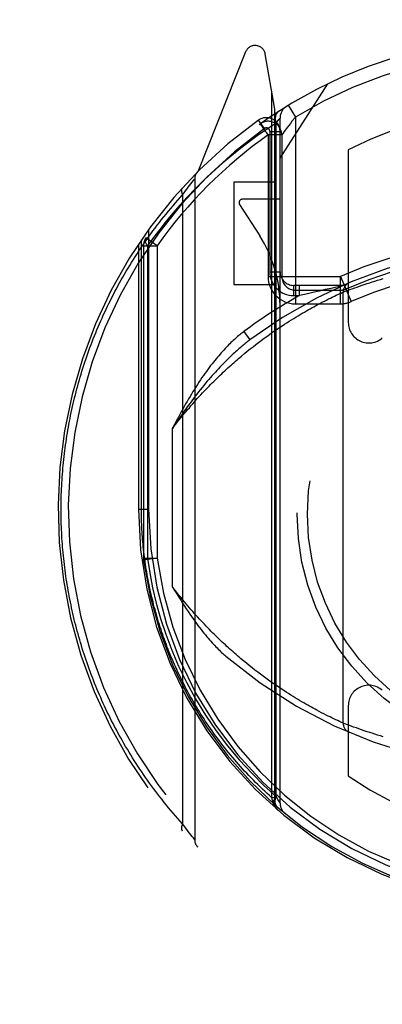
# Model space of a CAD drawing. Header units: inches. Extents: x 0 to 200, y 0 to 130.
# Tile 48 of 91: x 57.907 to 58.438, y 87.817 to 89.258. Entities that reach past the tile are written whole.
import ezdxf

# ---------------------------------------------------------------- set-up
doc = ezdxf.new("R2010")
doc.units = ezdxf.units.IN
doc.header["$LTSCALE"] = 11.011777
doc.header["$MEASUREMENT"] = 0
doc.linetypes.add('HIDDEN', pattern=[0.2, 0.1, -0.1])
doc.layers.get('0').update_dxf_attribs({"linetype": 'CONTINUOUS'})
doc.layers.add('DEFAULT_2', color=8, linetype='HIDDEN')
doc.layers.add('DIMENSIONS', color=7, linetype='CONTINUOUS')
doc.styles.get("Standard").update_dxf_attribs({"font": 'arial.ttf'})
doc.dimstyles.new('DIMSTYLE_1', dxfattribs={"dimtxt": 0.883298, "dimasz": 1.17773, "dimexe": 0.09, "dimexo": 0.07, "dimgap": 0.0375, "dimtad": 0, "dimtih": 1, "dimtoh": 1, "dimzin": 4, "dimdsep": 46, "dimtxsty": 'Standard', "dimblk": '_FILLED', "dimblk1": '_FILLED', "dimblk2": '_FILLED', "dimcen": 0.09, "dimazin": 1, "dimtfac": 1, "dimtofl": 0, "dimtmove": 0, "dimatfit": 3, "dimldrblk": '_FILLED', "dimfxl": 0, "dimtolj": 1, "dimtzin": 4, "dimarcsym": 0})

# ---------------------------------------------------------------- blocks, each defined once
blk = doc.blocks.new('_FILLED')
at = {"color": 0, "linetype": 'ByBlock'}
blk.add_solid([(0, 0), (-1, 0.2), (-1, -0.2)], dxfattribs=at)
blk = doc.blocks.new('*D13')
at = {"layer": 'DIMENSIONS', "color": 2, "linetype": 'Continuous'}
for p, q in [((57.8507, 72.5863), (55.5903, 72.5863)), ((61.4757, 72.5863), (63.8312, 72.5863))]:
    blk.add_line(p, q, dxfattribs=at)
at = {"layer": 'DIMENSIONS', "color": 2, "linetype": 'Continuous', "xscale": 1.1777301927, "yscale": 1.1777301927, "zscale": 1.1777301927}
blk.add_blockref('_FILLED', (57.8507, 72.5863), dxfattribs=at)
at = {"layer": 'DIMENSIONS', "color": 2, "linetype": 'Continuous', "xscale": 1.1777301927, "yscale": 1.1777301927, "zscale": 1.1777301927, "rotation": 180}
blk.add_blockref('_FILLED', (61.4757, 72.5863), dxfattribs=at)
at = {"layer": 'DIMENSIONS', "color": 2, "linetype": 'Continuous', "insert": (55.1486, 73.0279), "char_height": 0.8833, "width": 2.400337, "attachment_point": 3, "line_spacing_factor": 0.9}
blk.add_mtext('3.63', dxfattribs=at)

msp = doc.modelspace()

# ---------------------------------------------------------------- linework, layer by layer
at = {"layer": 'DEFAULT_2', "color": 8, "linetype": 'HIDDEN'}
for p, q in [((58.2378, 89.2113), (58.1676, 89.0358)), ((58.2807, 89.1277), (58.2665, 89.2083)), ((58.2882, 89.0556), (58.3582, 89.1645)), ((58.2763, 88.1192), (58.2763, 89.1526)), ((58.2807, 88.1115), (58.2807, 89.1277)), ((58.3003, 89.1331), (58.3107, 89.116)), ((58.2653, 89.0991), (58.2566, 89.1113)), ((58.2594, 89.1063), (58.2592, 89.1061)), ((58.2594, 89.1063), (58.2592, 89.1061)), ((58.2599, 89.1066), (58.2594, 89.1063)), ((58.2824, 89.1071), (58.285, 89.1104)), ((58.2824, 88.1212), (58.2824, 89.1072)), ((58.285, 89.1104), (58.2868, 89.1127)), ((58.2882, 88.1114), (58.2882, 89.1145)), ((58.3107, 89.116), (58.3057, 89.1098)), ((58.3107, 89.116), (58.3107, 88.8424)), ((58.2732, 89.095), (58.2732, 88.8894)), ((58.2732, 89.095), (58.2882, 89.095)), ((58.2707, 89.0898), (58.2707, 88.8824)), ((58.2907, 89.0898), (58.2707, 89.0898)), ((58.2907, 89.0898), (58.2907, 88.8824)), ((58.3882, 89.0677), (58.3882, 88.8151)), ((58.1576, 89.0181), (58.1595, 89.0205)), ((58.1595, 89.0205), (58.1613, 89.0228)), ((58.1613, 89.0228), (58.1631, 89.0251)), ((58.1631, 89.0251), (58.1632, 89.0252)), ((58.1632, 89.0252), (58.1632, 88.0577)), ((58.2207, 89.0206), (58.2207, 88.8706)), ((58.2807, 89.0206), (58.2207, 89.0206)), ((58.1456, 89.0021), (58.1478, 89.0051)), ((58.1478, 89.0051), (58.1499, 89.0079)), ((58.1499, 89.0079), (58.1517, 89.0104)), ((58.1517, 89.0104), (58.1538, 89.0131)), ((58.1538, 89.0131), (58.1557, 89.0156)), ((58.1557, 89.0156), (58.1576, 89.0181)), ((58.1456, 89.0021), (58.1456, 88.0808)), ((58.2882, 88.9956), (58.2332, 88.9956)), ((58.229, 88.9879), (58.2585, 88.9419)), ((58.0957, 88.9513), (58.0957, 88.5415)), ((58.0851, 88.5415), (58.0851, 88.9362)), ((58.1082, 88.9274), (58.0919, 88.9389)), ((58.0807, 88.9297), (58.0807, 88.5415)), ((58.0882, 88.9274), (58.0882, 88.4698)), ((58.0882, 88.9274), (58.1082, 88.9274)), ((58.0941, 88.9274), (58.0941, 88.4697)), ((58.1082, 88.9274), (58.1082, 88.4698)), ((58.2707, 88.8824), (58.3766, 88.8824)), ((58.2732, 88.8894), (58.2882, 88.8894)), ((58.3765, 88.8424), (58.3765, 88.8824)), ((58.3765, 88.8824), (58.3925, 88.8457)), ((58.4232, 88.8745), (58.427, 88.8757)), ((58.427, 88.8757), (58.431, 88.8769)), ((58.431, 88.8769), (58.4351, 88.8782)), ((58.4351, 88.8782), (58.4393, 88.8794)), ((58.2207, 88.8706), (58.2807, 88.8706)), ((58.3082, 88.8544), (58.3082, 88.8694)), ((58.3807, 88.8694), (58.3082, 88.8694)), ((58.3107, 88.8624), (58.3765, 88.8624)), ((58.3168, 88.8544), (58.3168, 88.8694)), ((58.3454, 88.8611), (58.3363, 88.859)), ((58.3545, 88.8632), (58.3454, 88.8611)), ((58.3632, 88.8651), (58.3545, 88.8632)), ((58.3687, 88.8662), (58.3632, 88.8651)), ((58.3778, 88.8681), (58.3687, 88.8662)), ((58.3807, 88.8596), (58.3838, 88.8608)), ((58.3838, 88.8608), (58.3871, 88.862)), ((58.3871, 88.862), (58.3905, 88.8632)), ((58.3905, 88.8632), (58.3937, 88.8644)), ((58.3937, 88.8644), (58.3975, 88.8658)), ((58.3975, 88.8658), (58.4009, 88.867)), ((58.4009, 88.867), (58.4045, 88.8682)), ((58.4045, 88.8682), (58.4085, 88.8696)), ((58.4085, 88.8696), (58.4127, 88.871)), ((58.4127, 88.871), (58.416, 88.8721)), ((58.416, 88.8721), (58.4196, 88.8733)), ((58.4196, 88.8733), (58.4232, 88.8745)), ((58.3082, 88.8544), (58.3168, 88.8544)), ((58.3265, 88.8568), (58.3168, 88.8544)), ((58.3363, 88.859), (58.3265, 88.8568)), ((58.3499, 88.8447), (58.3532, 88.8464)), ((58.3532, 88.8464), (58.3563, 88.848)), ((58.3563, 88.848), (58.3593, 88.8495)), ((58.3593, 88.8495), (58.3621, 88.8508)), ((58.3621, 88.8508), (58.3646, 88.8521)), ((58.3646, 88.8521), (58.3678, 88.8536)), ((58.3678, 88.8536), (58.3706, 88.8549)), ((58.3706, 88.8549), (58.3737, 88.8564)), ((58.3737, 88.8564), (58.3767, 88.8577)), ((58.3767, 88.8577), (58.3794, 88.859)), ((58.3807, 88.2284), (58.3807, 88.8596)), ((58.3107, 88.8424), (58.3765, 88.8424)), ((58.3238, 88.8304), (58.3267, 88.8321)), ((58.3267, 88.8321), (58.3295, 88.8337)), ((58.3295, 88.8337), (58.3323, 88.8353)), ((58.3323, 88.8353), (58.3351, 88.8368)), ((58.3351, 88.8368), (58.3377, 88.8382)), ((58.3377, 88.8382), (58.3403, 88.8396)), ((58.3403, 88.8396), (58.3428, 88.841)), ((58.3428, 88.841), (58.3464, 88.8429)), ((58.3464, 88.8429), (58.3499, 88.8447)), ((58.3015, 88.8169), (58.3049, 88.8191)), ((58.3049, 88.8191), (58.3082, 88.8211)), ((58.3082, 88.8211), (58.3114, 88.8231)), ((58.3114, 88.8231), (58.3146, 88.825)), ((58.3146, 88.825), (58.3177, 88.8269)), ((58.3177, 88.8269), (58.3208, 88.8287)), ((58.3208, 88.8287), (58.3238, 88.8304)), ((58.2801, 88.8028), (58.2838, 88.8053)), ((58.2838, 88.8053), (58.2875, 88.8078)), ((58.2875, 88.8078), (58.2911, 88.8102)), ((58.2911, 88.8102), (58.2946, 88.8125)), ((58.2946, 88.8125), (58.2981, 88.8148)), ((58.2981, 88.8148), (58.3015, 88.8169)), ((58.2352, 88.8017), (58.2442, 88.7897)), ((58.2568, 88.7859), (58.2608, 88.7889)), ((58.2608, 88.7889), (58.2648, 88.7919)), ((58.2648, 88.7919), (58.2687, 88.7947)), ((58.2687, 88.7947), (58.2726, 88.7975)), ((58.2726, 88.7975), (58.2764, 88.8002)), ((58.2764, 88.8002), (58.2801, 88.8028)), ((58.2403, 88.7729), (58.2445, 88.7763)), ((58.2445, 88.7763), (58.2487, 88.7796)), ((58.2487, 88.7796), (58.2528, 88.7828)), ((58.2528, 88.7828), (58.2568, 88.7859)), ((58.2274, 88.7622), (58.2318, 88.7659)), ((58.2318, 88.7659), (58.2361, 88.7695)), ((58.2361, 88.7695), (58.2403, 88.7729)), ((58.1307, 88.4281), (58.1307, 88.6599)), ((58.0807, 88.5415), (58.0851, 88.5415)), ((58.0807, 88.5415), (58.0957, 88.5415)), ((58.0882, 88.4698), (58.0884, 88.4671)), ((58.0882, 88.4698), (58.1082, 88.4698)), ((58.1082, 88.4698), (58.0884, 88.4671)), ((58.239, 88.3161), (58.2347, 88.3196)), ((58.2432, 88.3127), (58.239, 88.3161)), ((58.2474, 88.3093), (58.2432, 88.3127)), ((58.2515, 88.3061), (58.2474, 88.3093)), ((58.2556, 88.303), (58.2515, 88.3061)), ((58.2597, 88.2999), (58.2556, 88.303)), ((58.2636, 88.297), (58.2597, 88.2999)), ((58.2676, 88.2941), (58.2636, 88.297)), ((58.2715, 88.2913), (58.2676, 88.2941)), ((58.2753, 88.2886), (58.2715, 88.2913)), ((58.2791, 88.2859), (58.2753, 88.2886)), ((58.2828, 88.2834), (58.2791, 88.2859)), ((58.2864, 88.2809), (58.2828, 88.2834)), ((58.29, 88.2785), (58.2864, 88.2809)), ((58.2936, 88.2761), (58.29, 88.2785)), ((58.2971, 88.2738), (58.2936, 88.2761)), ((58.3005, 88.2716), (58.2971, 88.2738)), ((58.3039, 88.2695), (58.3005, 88.2716)), ((58.3072, 88.2674), (58.3039, 88.2695)), ((58.3105, 88.2654), (58.3072, 88.2674)), ((58.3137, 88.2635), (58.3105, 88.2654)), ((58.3168, 88.2616), (58.3137, 88.2635)), ((58.3199, 88.2598), (58.3168, 88.2616)), ((58.3229, 88.2581), (58.3199, 88.2598)), ((58.3258, 88.2564), (58.3229, 88.2581)), ((58.3287, 88.2547), (58.3258, 88.2564)), ((58.3315, 88.2532), (58.3287, 88.2547)), ((58.3342, 88.2516), (58.3315, 88.2532)), ((58.3369, 88.2502), (58.3342, 88.2516)), ((58.3395, 88.2488), (58.3369, 88.2502)), ((58.342, 88.2474), (58.3395, 88.2488)), ((58.3457, 88.2455), (58.342, 88.2474)), ((58.3491, 88.2436), (58.3457, 88.2455)), ((58.3525, 88.2419), (58.3491, 88.2436)), ((58.3556, 88.2403), (58.3525, 88.2419)), ((58.3882, 88.2539), (58.3882, 88.1511)), ((58.3586, 88.2388), (58.3556, 88.2403)), ((58.3614, 88.2375), (58.3586, 88.2388)), ((58.364, 88.2362), (58.3614, 88.2375)), ((58.3672, 88.2346), (58.364, 88.2362)), ((58.3701, 88.2333), (58.3672, 88.2346)), ((58.3726, 88.2321), (58.3701, 88.2333)), ((58.3753, 88.2308), (58.3726, 88.2321)), ((58.3782, 88.2295), (58.3753, 88.2308)), ((58.3807, 88.2284), (58.3782, 88.2295)), ((58.3819, 88.2279), (58.3807, 88.2284)), ((58.3853, 88.2266), (58.3819, 88.2279)), ((58.3887, 88.2254), (58.3853, 88.2266)), ((58.3924, 88.224), (58.3887, 88.2254)), ((58.3959, 88.2227), (58.3924, 88.224)), ((58.4, 88.2213), (58.3959, 88.2227)), ((58.4036, 88.22), (58.4, 88.2213)), ((58.4074, 88.2187), (58.4036, 88.22)), ((58.4116, 88.2173), (58.4074, 88.2187)), ((58.416, 88.2158), (58.4116, 88.2173)), ((58.4196, 88.2147), (58.416, 88.2158)), ((58.4232, 88.2135), (58.4196, 88.2147)), ((58.427, 88.2123), (58.4232, 88.2135)), ((58.431, 88.211), (58.427, 88.2123)), ((58.4351, 88.2098), (58.431, 88.211)), ((58.4393, 88.2085), (58.4351, 88.2098)), ((58.2773, 88.1153), (58.2763, 88.1192)), ((58.2807, 88.1192), (58.2763, 88.1192)), ((58.2776, 88.1134), (58.2773, 88.1153)), ((58.2807, 88.1153), (58.2773, 88.1153)), ((58.2777, 88.1127), (58.2776, 88.1134)), ((58.2807, 88.1115), (58.2807, 88.1116)), ((58.285, 88.1167), (58.2824, 88.1213)), ((58.2868, 88.1136), (58.285, 88.1167)), ((58.2879, 88.1119), (58.2868, 88.1136)), ((58.1478, 88.0778), (58.1456, 88.0808)), ((58.1499, 88.0751), (58.1478, 88.0778)), ((58.1517, 88.0726), (58.1499, 88.0751)), ((58.1538, 88.0698), (58.1517, 88.0726)), ((58.1557, 88.0674), (58.1538, 88.0698)), ((58.1576, 88.0649), (58.1557, 88.0674)), ((58.1595, 88.0625), (58.1576, 88.0649)), ((58.1613, 88.0602), (58.1595, 88.0625)), ((58.1632, 88.0577), (58.1613, 88.0602))]:
    msp.add_line(p, q, dxfattribs=at)
for points in [[(58.2857, 89.124), (58.2842, 89.1228), (58.283, 89.1212), (58.2821, 89.1194), (58.2815, 89.1173), (58.2812, 89.1149), (58.2813, 89.1124), (58.2817, 89.1098), (58.2824, 89.1071)], [(58.2824, 89.1072), (58.2568, 89.0901), (58.2307, 89.0706), (58.2041, 89.0485), (58.177, 89.0239)], [(58.2625, 89.1015), (58.2616, 89.1027), (58.2608, 89.1038), (58.2601, 89.1047), (58.2596, 89.1055), (58.2593, 89.1059), (58.2592, 89.1061)], [(58.2868, 89.1127), (58.2879, 89.114), (58.2881, 89.1144), (58.2882, 89.1145)], [(58.3057, 89.1098), (58.3033, 89.1067), (58.301, 89.1038), (58.299, 89.1011), (58.2972, 89.0987), (58.2956, 89.0965), (58.2931, 89.0931)], [(58.2707, 89.0898), (58.2697, 89.0912), (58.2687, 89.0927), (58.2676, 89.0942), (58.2665, 89.0958), (58.2654, 89.0973), (58.2644, 89.0988), (58.2625, 89.1015)], [(58.2931, 89.0931), (58.2922, 89.0919), (58.2911, 89.0903)], [(58.2911, 89.0903), (58.2908, 89.0899), (58.2907, 89.0898)], [(58.177, 89.0239), (58.1645, 89.0115), (58.1527, 88.9992), (58.1416, 88.9871), (58.1312, 88.9752), (58.1214, 88.9633), (58.112, 88.9515), (58.1028, 88.9395), (58.0941, 88.9274)], [(58.1451, 89.0122), (58.145, 89.0121), (58.1449, 89.012), (58.1448, 89.0118), (58.1447, 89.0117), (58.1446, 89.0115), (58.1445, 89.0114), (58.1444, 89.0112), (58.1444, 89.011), (58.1443, 89.0109), (58.1442, 89.0107), (58.1441, 89.0105), (58.1441, 89.0103), (58.144, 89.0102), (58.144, 89.01), (58.1439, 89.0098), (58.1439, 89.0096), (58.1439, 89.0094), (58.1439, 89.0092), (58.1438, 89.009), (58.1438, 89.0088), (58.1438, 89.0086), (58.1438, 89.0084), (58.1438, 89.0081), (58.1438, 89.0079), (58.1438, 89.0077), (58.1438, 89.0075), (58.1439, 89.0072), (58.1439, 89.007), (58.1439, 89.0068), (58.144, 89.0066), (58.144, 89.0063), (58.1441, 89.0061), (58.1441, 89.0058), (58.1442, 89.0056), (58.1443, 89.0054), (58.1443, 89.0051), (58.1444, 89.0049), (58.1445, 89.0046), (58.1446, 89.0044), (58.1447, 89.0041), (58.1448, 89.0039), (58.1449, 89.0036), (58.145, 89.0034), (58.1451, 89.0031), (58.1453, 89.0029), (58.1454, 89.0026), (58.1455, 89.0024), (58.1456, 89.0021)], [(57.9676, 88.5415), (57.9676, 88.5458), (57.9677, 88.5501), (57.9677, 88.5543), (57.9678, 88.5586), (57.9679, 88.5629), (57.9681, 88.5672), (57.9683, 88.5715), (57.9685, 88.5758), (57.9687, 88.5801), (57.969, 88.5844), (57.9692, 88.5887), (57.9695, 88.593), (57.9699, 88.5973), (57.9703, 88.6016), (57.9706, 88.6059), (57.9711, 88.6102), (57.9715, 88.6145), (57.972, 88.6188), (57.9725, 88.6231), (57.973, 88.6274), (57.9736, 88.6317), (57.9742, 88.636), (57.9748, 88.6403), (57.9754, 88.6446), (57.9761, 88.6489), (57.9768, 88.6532), (57.9775, 88.6575), (57.9783, 88.6618), (57.979, 88.6661), (57.9799, 88.6704), (57.9807, 88.6747), (57.9816, 88.6791), (57.9825, 88.6834), (57.9834, 88.6877), (57.9844, 88.692), (57.9853, 88.6963), (57.9864, 88.7006), (57.9874, 88.7049), (57.9885, 88.7093), (57.9896, 88.7136), (57.9907, 88.7179), (57.9919, 88.7222), (57.9931, 88.7265), (57.9943, 88.7309), (57.9956, 88.7352), (57.9969, 88.7395), (57.9982, 88.7438), (57.9995, 88.7481), (58.0009, 88.7525), (58.0023, 88.7568), (58.0038, 88.7611), (58.0053, 88.7654), (58.0068, 88.7698), (58.0083, 88.7741), (58.0099, 88.7784), (58.0115, 88.7827), (58.0131, 88.787), (58.0148, 88.7914), (58.0165, 88.7957), (58.0183, 88.8), (58.02, 88.8043), (58.0219, 88.8086), (58.0237, 88.813), (58.0256, 88.8173), (58.0275, 88.8216), (58.0294, 88.8259), (58.0314, 88.8302), (58.0335, 88.8345), (58.0355, 88.8388), (58.0376, 88.8431), (58.0397, 88.8474), (58.0419, 88.8517), (58.0441, 88.856), (58.0463, 88.8603), (58.0486, 88.8646), (58.0509, 88.8689), (58.0533, 88.8731), (58.0556, 88.8774), (58.0581, 88.8817), (58.0605, 88.8859), (58.063, 88.8902), (58.0656, 88.8944), (58.0681, 88.8987), (58.0707, 88.9029), (58.0734, 88.9072), (58.0761, 88.9114), (58.0788, 88.9156), (58.0816, 88.9198), (58.0844, 88.9241), (58.0873, 88.9283), (58.0901, 88.9324), (58.0931, 88.9366), (58.0961, 88.9408), (58.0991, 88.945), (58.1021, 88.9491), (58.1052, 88.9533), (58.1084, 88.9574), (58.1115, 88.9615), (58.1148, 88.9657), (58.118, 88.9698), (58.1213, 88.9739), (58.1247, 88.9779), (58.1281, 88.982), (58.1315, 88.9861), (58.135, 88.9901), (58.1385, 88.9941), (58.142, 88.9981), (58.1456, 89.0021)], [(58.0941, 88.9274), (58.0927, 88.9296), (58.0917, 88.9318), (58.0911, 88.9339), (58.0909, 88.9358), (58.0912, 88.9375), (58.0919, 88.9389)], [(58.3794, 88.859), (58.3807, 88.8596), (58.3807, 88.8596)], [(58.2352, 88.8017), (58.2338, 88.8006), (58.2323, 88.7995), (58.2308, 88.7983), (58.2292, 88.7971), (58.2277, 88.7958), (58.2261, 88.7945), (58.2246, 88.7931), (58.2229, 88.7917), (58.2213, 88.7902), (58.2197, 88.7887), (58.218, 88.7872), (58.2163, 88.7856), (58.2146, 88.7839), (58.2129, 88.7822), (58.2112, 88.7805), (58.2094, 88.7786), (58.2077, 88.7768), (58.2059, 88.7748), (58.204, 88.7728), (58.2022, 88.7708), (58.2003, 88.7687), (58.1984, 88.7665), (58.1965, 88.7642), (58.1946, 88.7619), (58.1926, 88.7595), (58.1907, 88.757), (58.1887, 88.7545), (58.1866, 88.7519), (58.1846, 88.7491), (58.1825, 88.7463), (58.1804, 88.7435), (58.1783, 88.7405), (58.1761, 88.7374), (58.1739, 88.7343), (58.1717, 88.731), (58.1695, 88.7276), (58.1672, 88.7241), (58.1649, 88.7206)], [(58.2442, 88.7897), (58.2429, 88.7887), (58.2415, 88.7877), (58.2401, 88.7866), (58.2387, 88.7855), (58.2373, 88.7843), (58.2358, 88.7831), (58.2343, 88.7819), (58.2328, 88.7806), (58.2312, 88.7793), (58.2296, 88.778), (58.228, 88.7766), (58.2264, 88.7752), (58.2247, 88.7737), (58.223, 88.7722), (58.2213, 88.7706), (58.2195, 88.769), (58.2177, 88.7673), (58.2159, 88.7656), (58.2141, 88.7638), (58.2122, 88.7619), (58.2102, 88.76), (58.2083, 88.7581), (58.2063, 88.756), (58.2042, 88.754), (58.2022, 88.7518), (58.2001, 88.7496), (58.1979, 88.7473), (58.1957, 88.7449), (58.1935, 88.7425), (58.1912, 88.7399), (58.1889, 88.7373), (58.1865, 88.7346), (58.1841, 88.7318), (58.1817, 88.729), (58.1792, 88.726), (58.1766, 88.7229), (58.174, 88.7197), (58.1714, 88.7165)], [(58.1307, 88.6599), (58.1332, 88.6631), (58.1357, 88.6663), (58.1382, 88.6694), (58.1406, 88.6725), (58.1431, 88.6756), (58.1456, 88.6786), (58.148, 88.6816), (58.1505, 88.6846), (58.1529, 88.6875), (58.1554, 88.6903), (58.1578, 88.6931), (58.1603, 88.6959), (58.1627, 88.6987), (58.1651, 88.7014), (58.1675, 88.7041), (58.17, 88.7067), (58.1724, 88.7093), (58.1747, 88.7119), (58.1771, 88.7144), (58.1795, 88.7169), (58.1819, 88.7194), (58.1843, 88.7218), (58.1866, 88.7242), (58.189, 88.7266), (58.1913, 88.7289), (58.1936, 88.7312), (58.196, 88.7335), (58.1983, 88.7357), (58.2006, 88.7379), (58.2029, 88.7401), (58.2051, 88.7423), (58.2074, 88.7444), (58.2097, 88.7465), (58.2119, 88.7485), (58.2142, 88.7506), (58.2164, 88.7526), (58.2187, 88.7546), (58.2209, 88.7565), (58.2231, 88.7585), (58.2253, 88.7604), (58.2274, 88.7622)], [(58.1649, 88.7206), (58.1628, 88.7172), (58.1606, 88.7138), (58.1585, 88.7103), (58.1564, 88.7068), (58.1542, 88.7032), (58.1521, 88.6995), (58.15, 88.6958), (58.1478, 88.692), (58.1457, 88.6882), (58.1436, 88.6844), (58.1414, 88.6804), (58.1393, 88.6764), (58.1372, 88.6724), (58.135, 88.6683), (58.1329, 88.6641), (58.1307, 88.6599)], [(58.1714, 88.7165), (58.1689, 88.7134), (58.1664, 88.7102), (58.1639, 88.707), (58.1614, 88.7037), (58.1589, 88.7004), (58.1564, 88.697), (58.1539, 88.6936), (58.1513, 88.6901), (58.1488, 88.6865), (58.1462, 88.6829), (58.1437, 88.6792), (58.1411, 88.6755), (58.1385, 88.6717), (58.1359, 88.6678), (58.1333, 88.6639), (58.1307, 88.6599)], [(58.1456, 88.0808), (58.1421, 88.0847), (58.1386, 88.0886), (58.1352, 88.0926), (58.1318, 88.0965), (58.1284, 88.1005), (58.1251, 88.1045), (58.1218, 88.1084), (58.1186, 88.1124), (58.1154, 88.1165), (58.1123, 88.1205), (58.1091, 88.1245), (58.1061, 88.1285), (58.103, 88.1326), (58.1, 88.1367), (58.0971, 88.1407), (58.0942, 88.1448), (58.0913, 88.1489), (58.0884, 88.153), (58.0856, 88.1571), (58.0829, 88.1612), (58.0801, 88.1653), (58.0774, 88.1695), (58.0748, 88.1736), (58.0722, 88.1777), (58.0696, 88.1819), (58.0671, 88.186), (58.0646, 88.1902), (58.0621, 88.1943), (58.0597, 88.1985), (58.0573, 88.2027), (58.0549, 88.2069), (58.0526, 88.211), (58.0503, 88.2152), (58.048, 88.2194), (58.0458, 88.2236), (58.0436, 88.2278), (58.0415, 88.232), (58.0394, 88.2362), (58.0373, 88.2404), (58.0353, 88.2446), (58.0333, 88.2489), (58.0313, 88.2531), (58.0293, 88.2573), (58.0274, 88.2615), (58.0256, 88.2657), (58.0237, 88.27), (58.0219, 88.2742), (58.0201, 88.2784), (58.0184, 88.2827), (58.0167, 88.2869), (58.015, 88.2911), (58.0134, 88.2954), (58.0117, 88.2996), (58.0102, 88.3038), (58.0086, 88.3081), (58.0071, 88.3123), (58.0056, 88.3166), (58.0041, 88.3208), (58.0027, 88.325), (58.0013, 88.3293), (57.9999, 88.3335), (57.9986, 88.3378), (57.9973, 88.342), (57.996, 88.3463), (57.9948, 88.3505), (57.9936, 88.3547), (57.9924, 88.359), (57.9912, 88.3632), (57.9901, 88.3675), (57.989, 88.3717), (57.9879, 88.376), (57.9869, 88.3802), (57.9859, 88.3844), (57.9849, 88.3887), (57.9839, 88.3929), (57.983, 88.3972), (57.9821, 88.4014), (57.9812, 88.4057), (57.9804, 88.4099), (57.9796, 88.4141), (57.9788, 88.4184), (57.978, 88.4226), (57.9773, 88.4269), (57.9766, 88.4311), (57.9759, 88.4353), (57.9752, 88.4396), (57.9746, 88.4438), (57.974, 88.4481), (57.9734, 88.4523), (57.9729, 88.4565), (57.9724, 88.4608), (57.9719, 88.465), (57.9714, 88.4693), (57.971, 88.4735), (57.9706, 88.4777), (57.9702, 88.482), (57.9698, 88.4862), (57.9695, 88.4905), (57.9692, 88.4947), (57.9689, 88.499), (57.9687, 88.5032), (57.9685, 88.5074), (57.9683, 88.5117), (57.9681, 88.5159), (57.9679, 88.5202), (57.9678, 88.5244), (57.9677, 88.5287), (57.9677, 88.533), (57.9676, 88.5372), (57.9676, 88.5415)], [(58.2763, 88.1192), (58.2728, 88.1223), (58.2693, 88.1255), (58.2658, 88.1287), (58.2624, 88.1319), (58.259, 88.1351), (58.2557, 88.1384), (58.2524, 88.1417), (58.2491, 88.1449), (58.2458, 88.1482), (58.2427, 88.1516), (58.2395, 88.1549), (58.2364, 88.1582), (58.2333, 88.1616), (58.2302, 88.165), (58.2272, 88.1683), (58.2242, 88.1717), (58.2213, 88.1751), (58.2184, 88.1786), (58.2155, 88.182), (58.2127, 88.1854), (58.2099, 88.1889), (58.2072, 88.1924), (58.2044, 88.1958), (58.2018, 88.1993), (58.1991, 88.2028), (58.1965, 88.2063), (58.1939, 88.2098), (58.1914, 88.2133), (58.1889, 88.2169), (58.1864, 88.2204), (58.184, 88.2239), (58.1816, 88.2275), (58.1792, 88.231), (58.1769, 88.2346), (58.1746, 88.2382), (58.1723, 88.2417), (58.1701, 88.2453), (58.1679, 88.2489), (58.1657, 88.2525), (58.1635, 88.2561), (58.1614, 88.2597), (58.1594, 88.2633), (58.1573, 88.2669), (58.1553, 88.2705), (58.1534, 88.2741), (58.1514, 88.2778), (58.1495, 88.2814), (58.1476, 88.285), (58.1458, 88.2886), (58.144, 88.2923), (58.1422, 88.2959), (58.1404, 88.2996), (58.1387, 88.3032), (58.137, 88.3069), (58.1354, 88.3105), (58.1337, 88.3141), (58.1321, 88.3178), (58.1306, 88.3215), (58.129, 88.3251), (58.1275, 88.3288), (58.126, 88.3324), (58.1246, 88.3361), (58.1231, 88.3397), (58.1217, 88.3434), (58.1204, 88.3471), (58.119, 88.3507), (58.1177, 88.3544), (58.1164, 88.3581), (58.1152, 88.3617), (58.1139, 88.3654), (58.1127, 88.3691), (58.1116, 88.3727), (58.1104, 88.3764), (58.1093, 88.3801), (58.1082, 88.3837), (58.1071, 88.3874), (58.1061, 88.3911), (58.1051, 88.3947), (58.1041, 88.3984), (58.1031, 88.4021), (58.1022, 88.4058), (58.1013, 88.4094), (58.1004, 88.4131), (58.0996, 88.4168), (58.0987, 88.4204), (58.0979, 88.4241), (58.0971, 88.4278), (58.0964, 88.4314), (58.0956, 88.4351), (58.0949, 88.4388), (58.0943, 88.4424), (58.0936, 88.4461), (58.093, 88.4498), (58.0924, 88.4534), (58.0918, 88.4571), (58.0912, 88.4608), (58.0907, 88.4644), (58.0902, 88.4681), (58.0897, 88.4718), (58.0893, 88.4754), (58.0888, 88.4791), (58.0884, 88.4828), (58.088, 88.4864), (58.0877, 88.4901), (58.0873, 88.4938), (58.087, 88.4974), (58.0867, 88.5011), (58.0865, 88.5048), (58.0862, 88.5084), (58.086, 88.5121), (58.0858, 88.5158), (58.0856, 88.5194), (58.0855, 88.5231), (58.0854, 88.5268), (58.0853, 88.5305), (58.0852, 88.5342), (58.0851, 88.5378), (58.0851, 88.5415)], [(58.0884, 88.4671), (58.0885, 88.4675), (58.089, 88.4679), (58.0898, 88.4684), (58.0909, 88.4688), (58.0924, 88.4693), (58.0941, 88.4698)], [(58.0941, 88.4697), (58.0973, 88.4483), (58.1016, 88.4265), (58.1069, 88.4043), (58.1133, 88.3816), (58.1208, 88.3586), (58.1296, 88.3353), (58.1397, 88.3119), (58.151, 88.2885)], [(58.1307, 88.4281), (58.1338, 88.4228), (58.1369, 88.4178), (58.1398, 88.4129), (58.1427, 88.4083), (58.1455, 88.4039), (58.1482, 88.3997), (58.1509, 88.3956), (58.1535, 88.3917), (58.1561, 88.388), (58.1586, 88.3844), (58.161, 88.3809), (58.1634, 88.3776), (58.1657, 88.3744), (58.168, 88.3713), (58.1703, 88.3683), (58.1725, 88.3654), (58.1747, 88.3627), (58.1768, 88.36), (58.1789, 88.3575), (58.181, 88.355), (58.183, 88.3527), (58.1849, 88.3504), (58.1869, 88.3482), (58.1888, 88.3461), (58.1906, 88.3441), (58.1925, 88.3422), (58.1942, 88.3403), (58.196, 88.3385), (58.1977, 88.3368), (58.1994, 88.3351), (58.2011, 88.3335), (58.2027, 88.332), (58.2043, 88.3305), (58.2058, 88.3291), (58.2074, 88.3278), (58.2089, 88.3265)], [(58.2347, 88.3196), (58.2304, 88.3232), (58.2282, 88.3251), (58.226, 88.327), (58.2238, 88.3289), (58.2216, 88.3308), (58.2194, 88.3327), (58.2171, 88.3347), (58.2149, 88.3367), (58.2126, 88.3388), (58.2104, 88.3408), (58.2081, 88.3429), (58.2058, 88.3451), (58.2035, 88.3472), (58.2012, 88.3494), (58.1989, 88.3516), (58.1966, 88.3539), (58.1942, 88.3562), (58.1919, 88.3585), (58.1895, 88.3608), (58.1871, 88.3632), (58.1848, 88.3656), (58.1824, 88.3681), (58.18, 88.3705), (58.1776, 88.3731), (58.1752, 88.3756), (58.1728, 88.3782), (58.1703, 88.3808), (58.1679, 88.3835), (58.1655, 88.3862), (58.163, 88.3889), (58.1606, 88.3917), (58.1581, 88.3945), (58.1557, 88.3973), (58.1532, 88.4002), (58.1507, 88.4031), (58.1482, 88.4061), (58.1457, 88.4091), (58.1432, 88.4122), (58.1407, 88.4153), (58.1382, 88.4184), (58.1357, 88.4216), (58.1332, 88.4248), (58.1307, 88.4281)], [(58.151, 88.2885), (58.1644, 88.264), (58.1789, 88.2403), (58.1947, 88.2172), (58.2114, 88.1951), (58.2289, 88.1743), (58.2468, 88.1549), (58.2645, 88.1372), (58.2824, 88.1212)], [(58.2807, 88.1117), (58.2807, 88.1117), (58.2807, 88.1118), (58.2806, 88.1119), (58.2806, 88.1119), (58.2806, 88.112), (58.2805, 88.1121), (58.2805, 88.1121), (58.2804, 88.1122), (58.2803, 88.1122), (58.2803, 88.1123), (58.2802, 88.1124), (58.2801, 88.1124), (58.28, 88.1125), (58.2799, 88.1125), (58.2798, 88.1126), (58.2797, 88.1127), (58.2796, 88.1127), (58.2795, 88.1128), (58.2793, 88.1128), (58.2792, 88.1129), (58.2791, 88.113), (58.2789, 88.113), (58.2788, 88.1131), (58.2786, 88.1131), (58.2784, 88.1132), (58.2783, 88.1132), (58.2781, 88.1133), (58.2779, 88.1133), (58.2777, 88.1134), (58.2776, 88.1134)], [(58.2808, 88.11), (58.2808, 88.1101), (58.2808, 88.1102), (58.2807, 88.1103), (58.2807, 88.1104), (58.2807, 88.1105), (58.2806, 88.1106), (58.2806, 88.1107), (58.2805, 88.1108), (58.2804, 88.1109), (58.2804, 88.111), (58.2803, 88.1111), (58.2802, 88.1112), (58.2801, 88.1113), (58.28, 88.1114), (58.2799, 88.1115), (58.2798, 88.1115), (58.2797, 88.1116), (58.2796, 88.1117), (58.2795, 88.1118), (58.2793, 88.1119), (58.2792, 88.112), (58.279, 88.1121), (58.2789, 88.1121), (58.2787, 88.1122), (58.2786, 88.1123), (58.2784, 88.1124), (58.2782, 88.1125), (58.2781, 88.1126), (58.2779, 88.1126), (58.2777, 88.1127)], [(58.286, 88.1001), (58.2858, 88.1003), (58.2856, 88.1004), (58.2854, 88.1006), (58.2852, 88.1008), (58.285, 88.101), (58.2849, 88.1011), (58.2847, 88.1013), (58.2845, 88.1015), (58.2843, 88.1017), (58.2841, 88.1018), (58.284, 88.102), (58.2838, 88.1022), (58.2836, 88.1024), (58.2834, 88.1026), (58.2833, 88.1028), (58.2831, 88.103), (58.2829, 88.1032), (58.2828, 88.1034), (58.2826, 88.1036), (58.2824, 88.1037), (58.2823, 88.1039), (58.2821, 88.1041), (58.282, 88.1043), (58.2818, 88.1046), (58.2816, 88.1048), (58.2815, 88.105), (58.2813, 88.1052), (58.2812, 88.1054), (58.2811, 88.1056), (58.2809, 88.1058), (58.2808, 88.106), (58.2806, 88.1062), (58.2805, 88.1064), (58.2804, 88.1067), (58.2802, 88.1069), (58.2801, 88.1071), (58.28, 88.1073), (58.2798, 88.1075), (58.2797, 88.1078), (58.2796, 88.108), (58.2795, 88.1082), (58.2794, 88.1084), (58.2792, 88.1087), (58.2791, 88.1089), (58.279, 88.1091), (58.2789, 88.1094), (58.2788, 88.1096), (58.2787, 88.1098), (58.2786, 88.1101), (58.2785, 88.1103), (58.2784, 88.1105), (58.2783, 88.1108), (58.2782, 88.111), (58.2782, 88.1112), (58.2781, 88.1115), (58.278, 88.1117), (58.2779, 88.112), (58.2778, 88.1122), (58.2778, 88.1125), (58.2777, 88.1127)], [(58.2824, 88.1213), (58.2815, 88.1189), (58.2809, 88.1167), (58.2806, 88.1145), (58.2806, 88.1124), (58.2809, 88.1105), (58.2814, 88.1088), (58.2823, 88.1073), (58.2834, 88.1061)], [(58.2882, 88.1114), (58.2881, 88.1115), (58.2879, 88.1119)], [(58.1456, 88.0808), (58.1455, 88.0806), (58.1454, 88.0803), (58.1453, 88.0801), (58.1451, 88.0798), (58.145, 88.0796), (58.1449, 88.0793), (58.1448, 88.0791), (58.1447, 88.0788), (58.1446, 88.0786), (58.1445, 88.0783), (58.1444, 88.0781), (58.1443, 88.0778), (58.1443, 88.0776), (58.1442, 88.0773), (58.1441, 88.0771), (58.1441, 88.0769), (58.144, 88.0766), (58.144, 88.0764), (58.1439, 88.0762), (58.1439, 88.0759), (58.1439, 88.0757), (58.1438, 88.0755), (58.1438, 88.0753), (58.1438, 88.075), (58.1438, 88.0748), (58.1438, 88.0746), (58.1438, 88.0744), (58.1438, 88.0742), (58.1438, 88.074), (58.1439, 88.0738), (58.1439, 88.0736), (58.1439, 88.0734), (58.1439, 88.0732), (58.144, 88.073), (58.144, 88.0728), (58.1441, 88.0726), (58.1441, 88.0724), (58.1442, 88.0723), (58.1443, 88.0721), (58.1444, 88.0719), (58.1444, 88.0718), (58.1445, 88.0716), (58.1446, 88.0714), (58.1447, 88.0713), (58.1448, 88.0711), (58.1449, 88.071), (58.145, 88.0709), (58.1451, 88.0707)]]:
    msp.add_lwpolyline(points, dxfattribs=at)
for radius in [0.35, 0.335]:
    msp.add_circle((58.6632, 88.5345), radius, dxfattribs=at)
for centre, radius, start, end in [((58.6632, 88.5345), 0.7, 35.2961, 144.7039), ((58.2517, 89.2057), 0.015, 10, 158.1959), ((58.6632, 88.5345), 0.68, 58.7763, 121.2238), ((58.3082, 89.1145), 0.02, 121.4688, 179.9992), ((58.6632, 88.5345), 0.6, 62.7204, 117.2796), ((58.6632, 88.5415), 0.7, 125.5126, 54.4874), ((58.2682, 89.095), 0.02, 0, 125.5126), ((58.2707, 89.0898), 0.02, 0, 125.2543), ((58.6632, 88.5415), 0.685, 125.5126, 54.4874), ((58.2682, 89.095), 0.005, 0, 125.5126), ((58.6632, 88.5345), 0.68, 125.2529, 144.7039), ((58.1782, 89.0252), 0.015, 135.0748, 180), ((58.2332, 88.9906), 0.005, 90, 212.6792), ((58.1082, 88.9274), 0.02, 144.7039, 180), ((58.1002, 88.8404), 0.188, 0, 32.6792), ((58.6632, 88.222), 0.72, 66.5323, 113.4591), ((58.6632, 88.229), 0.7, 53.2319, 126.7681), ((58.6632, 88.222), 0.7, 66.536, 113.464), ((58.6632, 88.222), 0.68, 66.5362, 113.464), ((58.3107, 88.8824), 0.04, 180, 270), ((58.3082, 88.8894), 0.035, 180, 270), ((58.3082, 88.8894), 0.02, 180, 270), ((58.3107, 88.8824), 0.02, 180, 270), ((58.3765, 88.8824), 0.02, 270, 293.464), ((58.3957, 88.8596), 0.015, 112.9863, 180), ((58.6632, 88.229), 0.715, 118.9817, 126.7681), ((58.3765, 88.8824), 0.04, 270, 293.4627), ((58.4182, 88.8151), 0.03, 180, 311.1261), ((58.6632, 88.544), 0.5825, 180.2464, 359.7536), ((58.6632, 88.544), 0.5675, 180.2497, 359.7503), ((58.1082, 88.4698), 0.02, 180, 187.6622), ((58.6632, 88.5445), 0.58, 187.6622, 352.3378), ((58.6632, 88.5445), 0.56, 187.6662, 352.3273), ((58.6632, 88.859), 0.7, 229.529, 310.471), ((58.4182, 88.2539), 0.03, 48.8739, 180), ((58.3957, 88.2284), 0.015, 180, 247.0137), ((58.6632, 88.5445), 0.48, 235.0461, 304.9539), ((58.2957, 88.1115), 0.015, 180, 229.6413), ((58.3082, 88.1114), 0.02, 180, 230.6594), ((58.1782, 88.0577), 0.015, 180, 224.9252)]:
    msp.add_arc(centre, radius, start, end, dxfattribs=at)

# ---------------------------------------------------------------- dimensions: what is measured, and where the dimension line sits
at = {"layer": 'DIMENSIONS', "color": 2, "linetype": 'Continuous'}
dim = msp.add_linear_dim(base=(61.4757176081, 72.5862751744), p1=(57.8507176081, 91.6379779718), p2=(61.4757176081, 34.3669779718), dimstyle='DIMSTYLE_1', dxfattribs=at)
dim.commit()
dim.dimension.update_dxf_attribs({"geometry": '*D13', "text_midpoint": (53.9472941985, 72.5813488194), "dimtype": 160})

doc.saveas('drawing.dxf')
